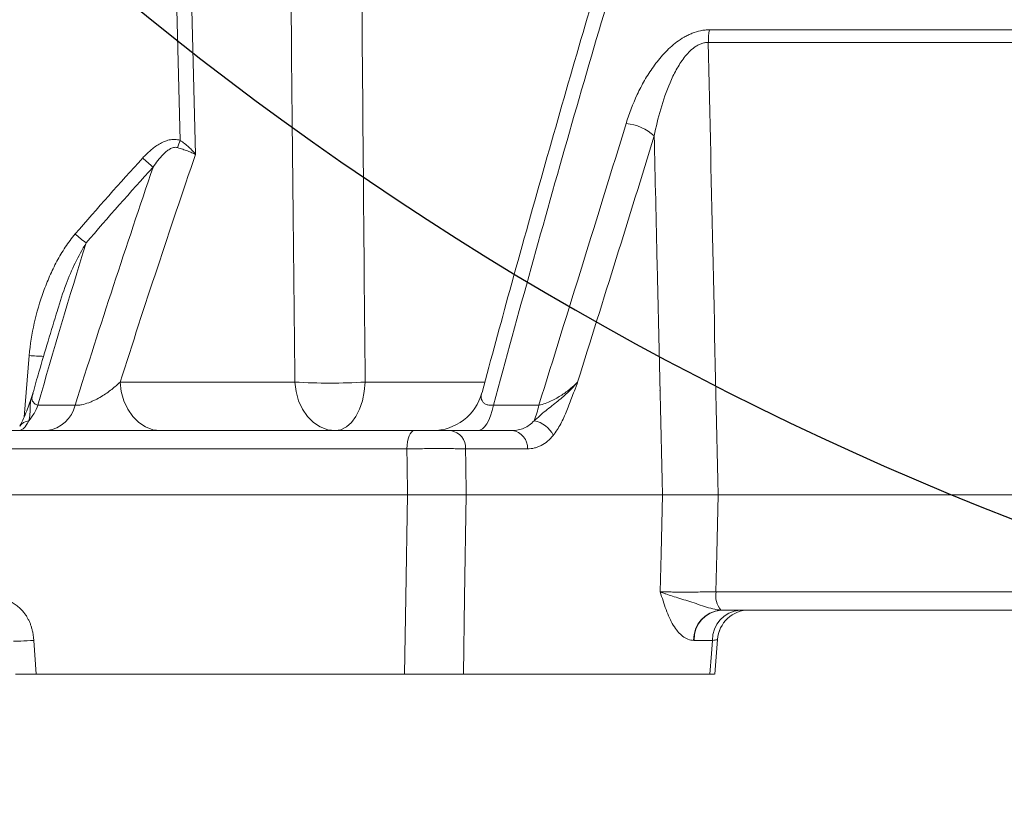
# Model space of a CAD drawing. Header units: millimetres. Extents: x 0 to 16820, y 0 to 11880.
# Tile 47 of 120: x 7831 to 7985, y 6622 to 6747. Entities that reach past the tile are written whole.
import ezdxf

# ---------------------------------------------------------------- set-up
doc = ezdxf.new("R2010")
doc.units = ezdxf.units.MM
doc.header["$LTSCALE"] = 20
doc.styles.add('SLDTEXTSTYLE0', font='TXT', dxfattribs={"width": 0.605})
doc.dimstyles.new('SLDDIMSTYLE0', dxfattribs={"dimtxt": 140, "dimasz": 100, "dimexe": 0, "dimexo": 0.0625, "dimgap": 35, "dimtad": 1, "dimtoh": 1, "dimdec": 0, "dimrnd": 1e-09, "dimzin": 12, "dimdsep": 46, "dimtxsty": 'SLDTEXTSTYLE0', "dimsah": 1, "dimcen": 0.09, "dimadec": 0, "dimazin": 0, "dimtfac": 1, "dimtofl": 0, "dimtmove": 0, "dimatfit": 3, "dimfxl": 0, "dimfrac": 2, "dimtolj": 1, "dimtzin": 12, "dimarcsym": 0})
doc.dimstyles.new('SLDDIMSTYLE1', dxfattribs={"dimtxt": 140, "dimasz": 100, "dimexe": 0, "dimexo": 0.0625, "dimgap": 35, "dimtad": 1, "dimtoh": 1, "dimdec": 1, "dimrnd": 1e-09, "dimzin": 12, "dimdsep": 46, "dimtxsty": 'SLDTEXTSTYLE0', "dimsah": 1, "dimcen": 0.09, "dimadec": 0, "dimazin": 0, "dimtfac": 1, "dimtofl": 0, "dimtmove": 0, "dimatfit": 3, "dimfxl": 0, "dimfrac": 2, "dimtolj": 1, "dimtzin": 12, "dimarcsym": 0})

# ---------------------------------------------------------------- blocks, each defined once
blk = doc.blocks.new('*D15')
at = {"color": 7, "linetype": 'Continuous', "lineweight": 0}
for p, q in [((5792.5, 7139.47), (5792.5, 3974.47)), ((7994.5, 6320.77), (7994.5, 3974.47)), ((5792.5, 4004.47), (7994.5, 4004.47))]:
    blk.add_line(p, q, dxfattribs=at)
for points in [[(5792.5, 4004.47), (5892.5, 3989.47), (5892.5, 4019.47)], [(7994.5, 4004.47), (7894.5, 4019.47), (7894.5, 3989.47)]]:
    blk.add_solid(points, dxfattribs=at)
at = {"color": 7, "linetype": 'Continuous', "lineweight": 0, "insert": (6679.62, 4184.94), "char_height": 140, "attachment_point": 1, "style": 'SLDTEXTSTYLE0'}
blk.add_mtext('2202', dxfattribs=at)
blk = doc.blocks.new('*D16')
at = {"color": 7, "linetype": 'Continuous', "lineweight": 0}
for p, q in [((6601.28, 7139.47), (6601.28, 4374.47)), ((7994.5, 6320.77), (7994.5, 4374.47)), ((6601.28, 4404.47), (7994.5, 4404.47))]:
    blk.add_line(p, q, dxfattribs=at)
for points in [[(6601.28, 4404.47), (6701.28, 4389.47), (6701.28, 4419.47)], [(7994.5, 4404.47), (7894.5, 4419.47), (7894.5, 4389.47)]]:
    blk.add_solid(points, dxfattribs=at)
at = {"color": 7, "linetype": 'Continuous', "lineweight": 0, "insert": (7084.01, 4584.94), "char_height": 140, "attachment_point": 1, "style": 'SLDTEXTSTYLE0'}
blk.add_mtext('1393', dxfattribs=at)

msp = doc.modelspace()

# ---------------------------------------------------------------- linework, layer by layer
at = {"color": 8, "linetype": 'Continuous', "lineweight": 0}
for p, q in [((7856.37, 6727.76), (7855.85, 6748.17)), ((7858.21, 6748.17), (7858.79, 6725.56)), ((7939.02, 6745.01), (8192.33, 6745.01)), ((8192.93, 6743.05), (7938.85, 6743.05)), ((7832.04, 6684.59), (7832.81, 6694.18)), ((7847.02, 6690.05), (7874.31, 6690.05)), ((7885.27, 6690.05), (7903.89, 6690.05)), ((7931.32, 6688.9), (7931.31, 6688.68)), ((7834.17, 6686.44), (7839.98, 6686.44)), ((7905.33, 6686.44), (7912.4, 6686.44)), ((7891.79, 6679.62), (7825.28, 6679.62)), ((7910.62, 6679.62), (7900.95, 6679.62)), ((7940.05, 6657.31), (8195.09, 6657.31)), ((7833.53, 6649.73), (7833.9, 6644.47)), ((7939.52, 6649.73), (7936.63, 6649.73))]:
    msp.add_line(p, q, dxfattribs=at)
at = {"color": 7, "linetype": 'Continuous', "lineweight": 0}
for p, q in [((7827.13, 6682.47), (7892.91, 6682.47)), ((7898.63, 6682.47), (7908.25, 6682.47)), ((7822.52, 6672.47), (7891.91, 6672.47)), ((7901.06, 6672.47), (7931.71, 6672.47)), ((7940.38, 6672.47), (8195.68, 6672.47)), ((8191.38, 6654.47), (7940.85, 6654.47)), ((7939.85, 6644.46), (7940.28, 6649.86)), ((7833.9, 6644.47), (7891.43, 6644.47)), ((7900.62, 6644.47), (7939.1, 6644.47))]:
    msp.add_line(p, q, dxfattribs=at)
at = {"color": 8, "linetype": 'Continuous', "lineweight": 0, "flags": 128}
for points in [[(7847.02, 6690.05), (7847.19, 6688.55), (7847.59, 6687.12), (7848.19, 6685.81), (7848.98, 6684.66), (7849.92, 6683.73), (7850.99, 6683.04), (7852.14, 6682.61), (7853.33, 6682.47)], [(7874.31, 6690.05), (7874.48, 6688.55), (7874.88, 6687.12), (7875.48, 6685.81), (7876.27, 6684.66), (7877.21, 6683.73), (7878.27, 6683.04), (7879.42, 6682.61), (7880.62, 6682.47)], [(7885.27, 6690.05), (7885.14, 6688.55), (7884.85, 6687.12), (7884.4, 6685.81), (7883.82, 6684.66), (7883.13, 6683.73), (7882.34, 6683.04), (7881.49, 6682.61), (7880.62, 6682.47)], [(7905.33, 6686.44), (7905.12, 6685.58), (7904.87, 6684.79), (7904.58, 6684.11), (7904.27, 6683.53), (7903.93, 6683.07), (7903.57, 6682.74), (7903.2, 6682.53), (7902.83, 6682.47)], [(7892.91, 6682.47), (7892.7, 6682.41), (7892.49, 6682.25), (7892.3, 6681.99), (7892.14, 6681.64), (7892, 6681.21), (7891.89, 6680.72), (7891.82, 6680.19), (7891.79, 6679.62)], [(7891.91, 6672.47), (7891.83, 6677.25), (7891.79, 6679.62)], [(7900.95, 6679.62), (7900.98, 6677.25), (7901.06, 6672.47)], [(7891.43, 6644.47), (7891.64, 6656.43), (7891.91, 6672.47)], [(7901.06, 6672.47), (7900.81, 6656.43), (7900.62, 6644.47)], [(7931.36, 6657.31), (7931.5, 6663.24), (7931.71, 6672.47)], [(7940.38, 6672.47), (7940.18, 6663.24), (7940.05, 6657.31)], [(7939.1, 6644.47), (7939.35, 6647.66), (7939.52, 6649.73)]]:
    msp.add_lwpolyline(points, dxfattribs=at)
at = {"color": 7, "linetype": 'Continuous', "lineweight": 30}
for centre, radius, start, end in [((8169.5, 7139.47), 2377, 300, 180), ((8169.5, 7139.47), 505.19, 200.1488, 80.1488), ((8717, 6191.17), 1282, 142.84568, 300)]:
    msp.add_arc(centre, radius, start, end, dxfattribs=at)
at = {"color": 8, "linetype": 'Continuous', "lineweight": 0}
for centre, radius, start, end in [((7951.83, 6742.94), 12.97, 170.7853, 179.4805), ((7925.51, 6723.23), 7.16, 46.8172, 85.9438), ((7700.92, 6779.01), 163.68, 341.3372, 341.7539), ((7887.04, 6764.75), 53.96, 227.4331, 229.7234), ((7873.87, 6752.24), 51.72, 229.0981, 231.5326), ((7836.14, 6732.82), 38.78, 265.0776, 268.447), ((7879.79, 6780.1), 90.22, 266.5173, 273.4827), ((7826.83, 6689.11), 7.81, 319.1772, 340.0258), ((7834.92, 6687.6), 5.19, 278.0292, 347.0396), ((7901.52, 6688.38), 11.04, 336.6574, 349.8996), ((7832.93, 6682.1), 1.91, 95.7607, 147.068), ((7910.92, 6679.92), 4.15, 25.9104, 79.6548), ((7898.27, 6679.81), 2.68, 356.0867, 82.2026), ((7907.92, 6679.78), 2.71, 356.6588, 83.0226), ((7943.47, 6656.69), 3.47, 169.7307, 219.8698), ((7941.22, 6649.83), 4.66, 95.1681, 181.2199), ((7941.24, 6649.87), 4.62, 94.8822, 181.7359), ((7944.15, 6649.85), 4.63, 94.6688, 181.56)]:
    msp.add_arc(centre, radius, start, end, dxfattribs=at)
at = {"color": 7, "linetype": 'Continuous', "lineweight": 0}
for centre, radius, start, end in [((7825.67, 6690.47), 8, 341.464, 344.1202), ((7895.78, 6690.47), 8, 270.0002, 344.7913), ((7945.26, 6649.47), 5, 90.0099, 175.6198), ((7945.26, 6649.47), 5, 90.0055, 175.5786)]:
    msp.add_arc(centre, radius, start, end, dxfattribs=at)
for points, knots in [([(7926.73, 6769.48), (7925.68, 6766.04), (7922.84, 6756.7), (7918.28, 6741.19), (7913.03, 6722.91), (7908.09, 6705.31), (7904.95, 6693.72), (7903.52, 6688.41)], [0, 0, 0, 0, 0.1299792, 0.3533132, 0.5789553, 0.8070071, 1, 1, 1, 1]), ([(7837.22, 6701.23), (7836.24, 6698.03), (7834.92, 6693.75), (7833.71, 6689.42), (7833.4, 6688.32)], [0, 0, 0, 0, 0.748056, 1, 1, 1, 1]), ([(7833.27, 6687.96), (7833.26, 6687.95), (7832.99, 6687.13), (7832.56, 6685.87), (7831.97, 6684.39), (7831.59, 6683.56), (7831.39, 6683.26), (7831.33, 6683.16)], [0, 0, 0, 0, 0.0042518, 0.4382142, 0.6849748, 0.8993656, 1, 1, 1, 1]), ([(7892.91, 6682.47), (7893.4, 6682.47), (7893.91, 6682.47), (7894.7, 6682.47), (7894.97, 6682.47), (7895.49, 6682.47), (7895.75, 6682.47), (7896.26, 6682.47), (7896.51, 6682.47), (7897, 6682.47), (7897.23, 6682.47), (7897.67, 6682.47), (7897.89, 6682.47), (7898.28, 6682.47), (7898.46, 6682.47), (7898.63, 6682.47)], [0, 0, 0, 0, 0.25, 0.25, 0.375, 0.375, 0.5, 0.5, 0.625, 0.625, 0.75, 0.75, 0.875, 0.875, 1, 1, 1, 1]), ([(7891.91, 6672.47), (7892.7, 6672.47), (7893.51, 6672.47), (7894.78, 6672.47), (7895.2, 6672.47), (7896.04, 6672.47), (7896.45, 6672.47), (7897.06, 6672.47), (7897.27, 6672.47), (7897.67, 6672.47), (7897.86, 6672.47), (7898.44, 6672.47), (7898.81, 6672.47), (7899.52, 6672.47), (7899.86, 6672.47), (7900.5, 6672.47), (7900.79, 6672.47), (7901.06, 6672.47)], [0, 0, 0, 0, 0.25, 0.25, 0.375, 0.375, 0.5, 0.5, 0.5625, 0.5625, 0.625, 0.625, 0.75, 0.75, 0.875, 0.875, 1, 1, 1, 1]), ([(7940.38, 6672.47), (7939.58, 6672.47), (7938.76, 6672.47), (7937.52, 6672.47), (7937.11, 6672.47), (7936.3, 6672.47), (7935.91, 6672.47), (7935.14, 6672.47), (7934.76, 6672.47), (7934.05, 6672.47), (7933.71, 6672.47), (7933.06, 6672.47), (7932.76, 6672.47), (7932.2, 6672.47), (7931.94, 6672.47), (7931.71, 6672.47)], [0, 0, 0, 0, 0.25, 0.25, 0.375, 0.375, 0.5, 0.5, 0.625, 0.625, 0.75, 0.75, 0.875, 0.875, 1, 1, 1, 1]), ([(7833.9, 6644.47), (7833.23, 6644.47), (7831.89, 6644.47), (7830.76, 6644.47), (7830.7, 6644.47), (7830.67, 6644.47)], [0, 0, 0, 0, 0.35616, 0.712341, 1, 1, 1, 1]), ([(7900.62, 6644.47), (7900.08, 6644.47), (7899.45, 6644.47), (7898.37, 6644.47), (7898, 6644.47), (7897.23, 6644.47), (7896.83, 6644.47), (7896.21, 6644.47), (7896, 6644.47), (7895.58, 6644.47), (7895.37, 6644.47), (7894.74, 6644.47), (7894.32, 6644.47), (7893.48, 6644.47), (7893.05, 6644.47), (7892.23, 6644.47), (7891.83, 6644.47), (7891.43, 6644.47)], [0, 0, 0, 0, 0.25, 0.25, 0.375, 0.375, 0.5, 0.5, 0.5625, 0.5625, 0.625, 0.625, 0.75, 0.75, 0.875, 0.875, 1, 1, 1, 1]), ([(7939.79, 6644.47), (7939.81, 6644.47), (7939.89, 6644.47), (7939.59, 6644.47), (7939.21, 6644.47), (7939.1, 6644.47)], [0, 0, 0, 0, 0.145663, 0.747683, 1, 1, 1, 1])]:
    msp.add_open_spline(points, degree=3, knots=knots, dxfattribs=at)
at = {"color": 8, "linetype": 'Continuous', "lineweight": 0}
for points, knots in [([(7929.52, 6770.77), (7925.32, 6757.02), (7921.21, 6743.11), (7913.14, 6714.99), (7909.19, 6700.79), (7905.33, 6686.44)], [0, 0, 0, 0, 0.5, 0.5, 1, 1, 1, 1]), ([(7926.02, 6730.37), (7926.49, 6731.91), (7927.07, 6733.43), (7928.11, 6735.66), (7928.49, 6736.4), (7929.32, 6737.85), (7929.78, 6738.56), (7930.78, 6739.96), (7931.33, 6740.65), (7932.24, 6741.63), (7932.56, 6741.95), (7933.23, 6742.55), (7933.58, 6742.85), (7934.31, 6743.39), (7934.69, 6743.64), (7935.29, 6743.98), (7935.49, 6744.09), (7935.91, 6744.3), (7936.12, 6744.39), (7936.77, 6744.65), (7937.21, 6744.78), (7937.88, 6744.92), (7938.11, 6744.95), (7938.57, 6745), (7938.79, 6745.01), (7939.02, 6745.01)], [0, 0, 0, 0, 0.25, 0.25, 0.375, 0.375, 0.5, 0.5, 0.625, 0.625, 0.6875, 0.6875, 0.75, 0.75, 0.8125, 0.8125, 0.84375, 0.84375, 0.875, 0.875, 0.9375, 0.9375, 0.96875, 0.96875, 1, 1, 1, 1]), ([(7938.85, 6743.05), (7938.66, 6743.06), (7938.47, 6743.04), (7938.09, 6742.97), (7937.9, 6742.92), (7937.54, 6742.78), (7937.37, 6742.7), (7937.03, 6742.51), (7936.86, 6742.4), (7936.39, 6742.06), (7936.1, 6741.81), (7935.57, 6741.26), (7935.32, 6740.97), (7934.62, 6740.06), (7934.22, 6739.42), (7933.68, 6738.44), (7933.5, 6738.1), (7933.18, 6737.43), (7933.03, 6737.1), (7932.29, 6735.41), (7931.82, 6734.03), (7931.02, 6731.26), (7930.68, 6729.86), (7930.41, 6728.45)], [0, 0, 0, 0, 0.03125, 0.03125, 0.0625, 0.0625, 0.09375, 0.09375, 0.125, 0.125, 0.1875, 0.1875, 0.25, 0.25, 0.375, 0.375, 0.4375, 0.4375, 0.5, 0.5, 0.75, 0.75, 1, 1, 1, 1]), ([(7938.85, 6743.05), (7939.1, 6731.54), (7939.35, 6720.03), (7939.6, 6708.52), (7939.86, 6696.5), (7940.12, 6684.48), (7940.38, 6672.47)], [0.00106566, 0.00106566, 0.00106566, 0.00106566, 0.0356692, 0.0356692, 0.0356692, 0.07179682, 0.07179682, 0.07179682, 0.07179682]), ([(7850.54, 6725.01), (7850.92, 6725.43), (7851.32, 6725.82), (7852.17, 6726.55), (7852.62, 6726.89), (7853.36, 6727.32), (7853.61, 6727.45), (7854.14, 6727.67), (7854.41, 6727.76), (7854.97, 6727.88), (7855.24, 6727.91), (7855.81, 6727.9), (7856.1, 6727.85), (7856.37, 6727.76)], [0, 0, 0, 0, 0.25, 0.25, 0.5, 0.5, 0.625, 0.625, 0.75, 0.75, 0.875, 0.875, 1, 1, 1, 1]), ([(7931.71, 6672.47), (7931.43, 6684.48), (7931.15, 6696.5), (7930.87, 6708.52), (7930.72, 6715.16), (7930.56, 6721.8), (7930.41, 6728.45)], [0, 0, 0, 0, 0.03612862, 0.03612862, 0.03612862, 0.05609602, 0.05609602, 0.05609602, 0.05609602]), ([(7855.99, 6726.63), (7855.89, 6726.67), (7855.78, 6726.68), (7855.56, 6726.68), (7855.45, 6726.67), (7855.14, 6726.59), (7854.94, 6726.5), (7854.56, 6726.28), (7854.39, 6726.15), (7854.06, 6725.87), (7853.9, 6725.73), (7853.45, 6725.27), (7853.17, 6724.95), (7852.64, 6724.28), (7852.39, 6723.94), (7852.16, 6723.58)], [0, 0, 0, 0, 0.0625, 0.0625, 0.125, 0.125, 0.25, 0.25, 0.375, 0.375, 0.5, 0.5, 0.75, 0.75, 1, 1, 1, 1]), ([(7855.99, 6726.63), (7856.27, 6726.54), (7856.53, 6726.46), (7857.05, 6726.28), (7857.31, 6726.19), (7857.79, 6726.02), (7858.02, 6725.93), (7858.33, 6725.79), (7858.43, 6725.74), (7858.62, 6725.65), (7858.71, 6725.6), (7858.79, 6725.56)], [0, 0, 0, 0, 0.25, 0.25, 0.5, 0.5, 0.75, 0.75, 0.875, 0.875, 1, 1, 1, 1]), ([(7856.37, 6727.76), (7856.61, 6727.6), (7856.85, 6727.43), (7857.31, 6727.08), (7857.53, 6726.89), (7857.94, 6726.52), (7858.14, 6726.33), (7858.49, 6725.95), (7858.65, 6725.75), (7858.79, 6725.56)], [0, 0, 0, 0, 0.25, 0.25, 0.5, 0.5, 0.75, 0.75, 1, 1, 1, 1]), ([(7832.81, 6694.18), (7832.95, 6695.9), (7833.23, 6697.59), (7833.98, 6700.92), (7834.46, 6702.56), (7835.34, 6704.97), (7835.66, 6705.77), (7836.36, 6707.35), (7836.73, 6708.13), (7837.54, 6709.64), (7837.98, 6710.37), (7838.93, 6711.8), (7839.44, 6712.49), (7840.01, 6713.15)], [0, 0, 0, 0, 0.25, 0.25, 0.5, 0.5, 0.625, 0.625, 0.75, 0.75, 0.875, 0.875, 1, 1, 1, 1]), ([(7841.7, 6711.75), (7841.11, 6710.72), (7839.92, 6708.64), (7838.43, 6705.11), (7837.64, 6702.6), (7837.21, 6701.24)], [0, 0, 0, 0, 0.310552, 0.62438, 1, 1, 1, 1]), ([(7839.98, 6686.44), (7840.12, 6686.42), (7840.28, 6686.42), (7840.63, 6686.44), (7840.81, 6686.46), (7841.37, 6686.57), (7841.75, 6686.69), (7842.29, 6686.89), (7842.47, 6686.96), (7842.81, 6687.12), (7842.98, 6687.19), (7843.47, 6687.44), (7843.78, 6687.61), (7844.38, 6687.97), (7844.66, 6688.15), (7845.2, 6688.52), (7845.45, 6688.71), (7846.18, 6689.28), (7846.62, 6689.66), (7847.02, 6690.05)], [0, 0, 0, 0, 0.0625, 0.0625, 0.125, 0.125, 0.25, 0.25, 0.3125, 0.3125, 0.375, 0.375, 0.5, 0.5, 0.625, 0.625, 0.75, 0.75, 1, 1, 1, 1]), ([(7911.66, 6684), (7911.95, 6684.25), (7912.24, 6684.51), (7912.83, 6685.04), (7913.14, 6685.31), (7913.78, 6685.83), (7914.11, 6686.09), (7914.75, 6686.58), (7915.06, 6686.83), (7915.97, 6687.57), (7916.54, 6688.06), (7917.57, 6689.05), (7918.03, 6689.55), (7918.45, 6690.05)], [0, 0, 0, 0, 0.125, 0.125, 0.25, 0.25, 0.375, 0.375, 0.5, 0.5, 0.75, 0.75, 1, 1, 1, 1]), ([(7912.4, 6686.44), (7912.73, 6686.5), (7913.07, 6686.6), (7913.72, 6686.83), (7914.04, 6686.96), (7914.93, 6687.38), (7915.47, 6687.7), (7916.46, 6688.34), (7916.92, 6688.68), (7917.74, 6689.36), (7918.11, 6689.7), (7918.45, 6690.05)], [0, 0, 0, 0, 0.125, 0.125, 0.25, 0.25, 0.5, 0.5, 0.75, 0.75, 1, 1, 1, 1]), ([(7914.65, 6681.73), (7915.08, 6682.26), (7915.46, 6682.86), (7916.15, 6684.17), (7916.46, 6684.88), (7917.06, 6686.33), (7917.34, 6687.07), (7917.76, 6688.18), (7917.9, 6688.56), (7918.11, 6689.11), (7918.18, 6689.3), (7918.32, 6689.67), (7918.39, 6689.86), (7918.45, 6690.05)], [0, 0, 0, 0, 0.25, 0.25, 0.5, 0.5, 0.75, 0.75, 0.875, 0.875, 0.9375, 0.9375, 1, 1, 1, 1]), ([(7833.29, 6687.92), (7833.15, 6687.44), (7832.9, 6686.61), (7832.98, 6685.38), (7832.9, 6684.5), (7832.76, 6684.07), (7832.74, 6684)], [0, 0, 0, 0, 0.377053, 0.661886, 0.947032, 1, 1, 1, 1]), ([(7833.44, 6688.27), (7833.37, 6688.07), (7833.16, 6687.57), (7833.33, 6686.98), (7833.75, 6686.58), (7834.07, 6686.47), (7834.17, 6686.44)], [0, 0, 0, 0, 0.256922, 0.670641, 0.896139, 1, 1, 1, 1]), ([(7903.5, 6688.37), (7903.5, 6688.36), (7903.28, 6687.92), (7903.37, 6687.36), (7903.74, 6686.79), (7904.15, 6686.54), (7904.68, 6686.41), (7905.12, 6686.43), (7905.33, 6686.44)], [0, 0, 0, 0, 0.0111818, 0.4526185, 0.622039, 0.7618931, 0.883548, 1, 1, 1, 1]), ([(7832.74, 6684), (7832.49, 6683.49), (7832.23, 6683.11), (7831.83, 6682.72), (7831.69, 6682.63), (7831.43, 6682.5), (7831.3, 6682.47), (7831.18, 6682.47)], [0, 0, 0, 0, 0.5, 0.5, 0.75, 0.75, 1, 1, 1, 1]), ([(7908.25, 6682.47), (7908.56, 6682.47), (7908.87, 6682.5), (7909.47, 6682.63), (7909.77, 6682.72), (7910.65, 6683.11), (7911.18, 6683.49), (7911.66, 6684)], [0, 0, 0, 0, 0.25, 0.25, 0.5, 0.5, 1, 1, 1, 1]), ([(7914.65, 6681.73), (7914.08, 6681.04), (7913.45, 6680.52), (7912.6, 6680.07), (7912.42, 6679.99), (7912.07, 6679.86), (7911.89, 6679.8), (7911.36, 6679.67), (7910.99, 6679.62), (7910.62, 6679.62)], [0, 0, 0, 0, 0.5, 0.5, 0.625, 0.625, 0.75, 0.75, 1, 1, 1, 1]), ([(7900.95, 6679.62), (7900.68, 6679.63), (7900.38, 6679.63), (7899.75, 6679.64), (7899.41, 6679.65), (7898.7, 6679.65), (7898.33, 6679.66), (7897.75, 6679.66), (7897.55, 6679.66), (7897.15, 6679.66), (7896.95, 6679.66), (7896.33, 6679.66), (7895.92, 6679.66), (7895.09, 6679.66), (7894.66, 6679.65), (7893.39, 6679.64), (7892.58, 6679.64), (7891.79, 6679.62)], [0, 0, 0, 0, 0.125, 0.125, 0.25, 0.25, 0.375, 0.375, 0.4375, 0.4375, 0.5, 0.5, 0.625, 0.625, 0.75, 0.75, 1, 1, 1, 1]), ([(7823.23, 6657.31), (7823.35, 6657.31), (7823.6, 6657.31), (7823.96, 6657.29), (7824.33, 6657.27), (7824.71, 6657.23), (7825.08, 6657.19), (7825.46, 6657.14), (7825.84, 6657.08), (7826.22, 6657.01), (7826.99, 6656.84), (7828.08, 6656.56), (7829.26, 6656.1), (7830.14, 6655.65), (7830.78, 6655.24), (7831.39, 6654.74), (7831.87, 6654.23), (7832.24, 6653.75), (7832.5, 6653.33), (7832.74, 6652.89), (7832.95, 6652.43), (7833.13, 6651.93), (7833.27, 6651.42), (7833.39, 6650.88), (7833.48, 6650.31), (7833.51, 6649.92), (7833.53, 6649.73)], [0, 0, 0, 0, 0.028456, 0.057053, 0.085801, 0.114712, 0.143797, 0.173068, 0.202534, 0.232207, 0.262096, 0.380784, 0.486232, 0.542546, 0.593337, 0.649086, 0.703169, 0.73518, 0.766885, 0.798523, 0.830337, 0.862566, 0.895438, 0.929171, 0.963964, 1, 1, 1, 1]), ([(7936.57, 6649.73), (7936.27, 6649.74), (7935.97, 6649.8), (7935.39, 6650.02), (7935.11, 6650.19), (7934.71, 6650.5), (7934.58, 6650.61), (7934.32, 6650.86), (7934.2, 6651), (7933.83, 6651.43), (7933.6, 6651.76), (7933.17, 6652.46), (7932.97, 6652.84), (7932.59, 6653.66), (7932.42, 6654.09), (7931.92, 6655.41), (7931.64, 6656.36), (7931.36, 6657.31)], [0, 0, 0, 0, 0.125, 0.125, 0.25, 0.25, 0.3125, 0.3125, 0.375, 0.375, 0.5, 0.5, 0.625, 0.625, 0.75, 0.75, 1, 1, 1, 1]), ([(7931.36, 6657.31), (7931.59, 6657.3), (7931.85, 6657.3), (7932.4, 6657.29), (7932.71, 6657.29), (7933.36, 6657.28), (7933.7, 6657.28), (7934.41, 6657.27), (7934.79, 6657.27), (7935.57, 6657.27), (7935.96, 6657.27), (7936.77, 6657.28), (7937.18, 6657.28), (7938.43, 6657.29), (7939.25, 6657.3), (7940.05, 6657.31)], [0, 0, 0, 0, 0.125, 0.125, 0.25, 0.25, 0.375, 0.375, 0.5, 0.5, 0.625, 0.625, 0.75, 0.75, 1, 1, 1, 1]), ([(7940.8, 6654.47), (7940.4, 6654.47), (7939.98, 6654.55), (7939.12, 6654.76), (7938.69, 6654.89), (7937.82, 6655.18), (7937.38, 6655.32), (7936.51, 6655.61), (7936.08, 6655.75), (7935.23, 6656.02), (7934.81, 6656.15), (7934.01, 6656.39), (7933.63, 6656.51), (7932.9, 6656.75), (7932.56, 6656.86), (7932.07, 6657.03), (7931.92, 6657.09), (7931.63, 6657.2), (7931.49, 6657.25), (7931.36, 6657.31)], [0, 0, 0, 0, 0.125, 0.125, 0.25, 0.25, 0.375, 0.375, 0.5, 0.5, 0.625, 0.625, 0.75, 0.75, 0.875, 0.875, 0.9375, 0.9375, 1, 1, 1, 1]), ([(7830.37, 6649.61), (7830.36, 6649.6), (7830.31, 6649.57), (7831.38, 6649.61), (7832.81, 6649.69), (7833.53, 6649.73)], [0, 0, 0, 0, 0.225844, 0.612922, 1, 1, 1, 1]), ([(7940.21, 6649.86), (7940.22, 6649.85), (7940.23, 6649.82), (7939.79, 6649.76), (7939.52, 6649.73)], [0, 0, 0, 0, 0.3905498, 1, 1, 1, 1])]:
    msp.add_open_spline(points, degree=3, knots=knots, dxfattribs=at)
for points in [[(7874.31, 6690.05), (7874.03, 6716.44), (7873.76, 6742.83), (7873.5, 6769.23)], [(7884.6, 6769.23), (7884.81, 6742.83), (7885.04, 6716.44), (7885.27, 6690.05)], [(7912.4, 6686.44), (7917, 6701.23), (7921.55, 6715.87), (7926.02, 6730.37)], [(7930.41, 6728.45), (7926.49, 6715.76), (7922.49, 6702.96), (7918.45, 6690.05)], [(7840.01, 6713.15), (7843.46, 6717.16), (7846.97, 6721.11), (7850.54, 6725.01)], [(7858.79, 6725.56), (7854.76, 6713.82), (7850.84, 6701.98), (7847.02, 6690.05)], [(7839.98, 6686.44), (7843.92, 6698.93), (7847.98, 6711.31), (7852.16, 6723.58)], [(7852.16, 6723.58), (7848.61, 6719.69), (7845.13, 6715.74), (7841.7, 6711.75)], [(7841.7, 6711.75), (7839.09, 6703.36), (7836.58, 6694.92), (7834.17, 6686.44)], [(7940.8, 6654.47), (7940.82, 6654.47), (7940.83, 6654.47), (7940.85, 6654.47)], [(7936.63, 6649.73), (7936.61, 6649.73), (7936.59, 6649.73), (7936.57, 6649.73)]]:
    msp.add_open_spline(points, degree=3, dxfattribs=at)

# ---------------------------------------------------------------- dimensions: what is measured, and where the dimension line sits
at = {"color": 7, "linetype": 'Continuous', "lineweight": 0}
for base, p1, dimstyle, picture, middle in [((7994.5, 4004.47), (5792.5, 7139.47), 'SLDDIMSTYLE1', '*D15', (6893.5, 4004.47)), ((7994.5, 4404.47), (6601.28, 7139.47), 'SLDDIMSTYLE0', '*D16', (7297.89, 4404.47))]:
    dim = msp.add_linear_dim(base=base, p1=p1, p2=(7994.5, 6320.77), dimstyle=dimstyle, dxfattribs=at)
    dim.commit()
    dim.dimension.update_dxf_attribs({"geometry": picture, "text_midpoint": middle, "dimtype": 160})

doc.saveas('drawing.dxf')
